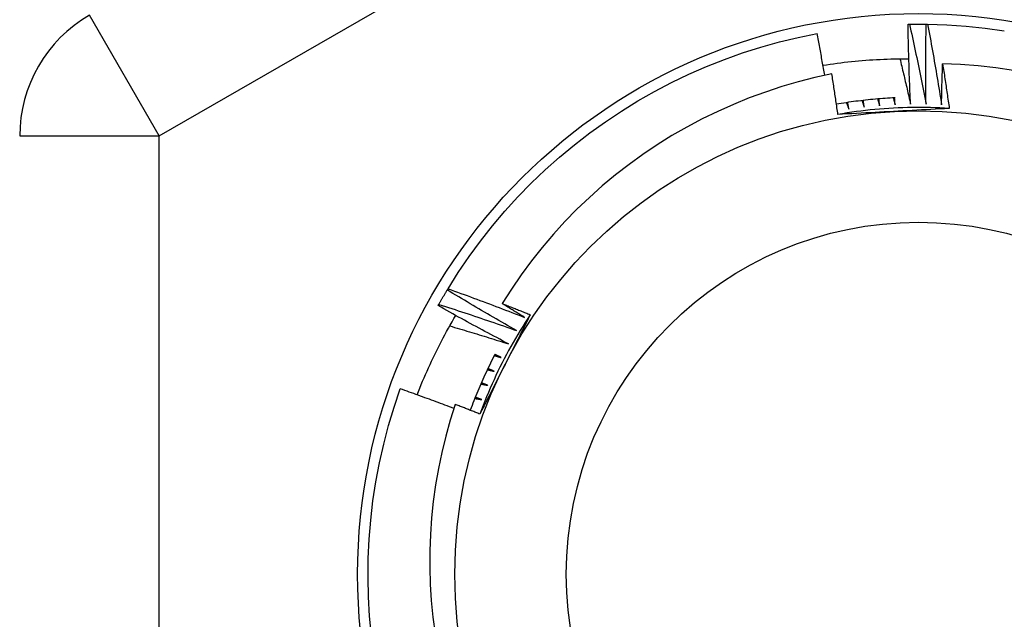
# Model space of a CAD drawing. Header units: inches. Extents: x 24 to 60, y 11.7 to 31.9.
# Tile 53 of 58: x 53.898 to 54.176, y 29.288 to 29.457. Entities that reach past the tile are written whole.
import ezdxf

# ---------------------------------------------------------------- set-up
doc = ezdxf.new("R2010")
doc.units = ezdxf.units.IN
doc.header["$MEASUREMENT"] = 0
doc.layers.add('Visible Edges(ANSI)', color=7, linetype='Continuous', lineweight=25)
doc.layers.add('Visible Tangent Edges(ANSI)', color=7, linetype='Continuous', lineweight=25)

msp = doc.modelspace()

# ---------------------------------------------------------------- linework, layer by layer
at = {"layer": 'Visible Edges(ANSI)'}
for p, q in [((54.14897, 29.45604), (54.14938, 29.45605)), ((54.15409, 29.45605), (54.1545, 29.45605)), ((54.01878, 29.38092), (54.01899, 29.38127)), ((54.0162, 29.37649), (54.0164, 29.37685))]:
    msp.add_line(p, q, dxfattribs=at)
at = {"layer": 'Visible Edges(ANSI)', "flags": 128}
for points in [[(54.14968, 29.43341), (54.14964, 29.43435), (54.14959, 29.43529), (54.14955, 29.43624), (54.14951, 29.43718), (54.14948, 29.43812), (54.14944, 29.43906), (54.1494, 29.44001), (54.14937, 29.44095), (54.14933, 29.44189), (54.1493, 29.44283), (54.14927, 29.44378), (54.14924, 29.44472), (54.14921, 29.44566), (54.14918, 29.44661), (54.14916, 29.44755), (54.14913, 29.44849), (54.14911, 29.44944), (54.14908, 29.45038), (54.14906, 29.45132), (54.14904, 29.45227), (54.14902, 29.45321), (54.149, 29.45415), (54.14899, 29.4551), (54.14897, 29.45604)], [(54.14938, 29.45605), (54.14958, 29.45605), (54.14977, 29.45605), (54.14997, 29.45606), (54.15016, 29.45606), (54.15036, 29.45606), (54.15056, 29.45606), (54.15075, 29.45606), (54.15095, 29.45606), (54.15115, 29.45607), (54.15134, 29.45607), (54.15154, 29.45607), (54.15173, 29.45607), (54.15193, 29.45607), (54.15213, 29.45607), (54.15232, 29.45607), (54.15252, 29.45607), (54.15272, 29.45607), (54.15291, 29.45606), (54.15311, 29.45606), (54.1533, 29.45606), (54.1535, 29.45606), (54.1537, 29.45606), (54.15389, 29.45605), (54.15409, 29.45605)], [(54.14938, 29.45605), (54.14959, 29.45511), (54.14979, 29.45417), (54.15, 29.45323), (54.15021, 29.45229), (54.15041, 29.45134), (54.15061, 29.4504), (54.15081, 29.44946), (54.15101, 29.44852), (54.15121, 29.44758), (54.15141, 29.44664), (54.15161, 29.44569), (54.1518, 29.44475), (54.152, 29.44381), (54.15219, 29.44286), (54.15238, 29.44192), (54.15257, 29.44098), (54.15276, 29.44003), (54.15295, 29.43909), (54.15314, 29.43814), (54.15332, 29.4372), (54.15351, 29.43625), (54.15369, 29.4353), (54.15387, 29.43436), (54.15405, 29.43341)], [(54.15405, 29.43341), (54.15404, 29.43436), (54.15403, 29.4353), (54.15402, 29.43624), (54.15401, 29.43718), (54.154, 29.43813), (54.154, 29.43907), (54.15399, 29.44001), (54.15399, 29.44096), (54.15399, 29.4419), (54.15398, 29.44284), (54.15398, 29.44379), (54.15399, 29.44473), (54.15399, 29.44567), (54.15399, 29.44662), (54.154, 29.44756), (54.154, 29.4485), (54.15401, 29.44945), (54.15402, 29.45039), (54.15402, 29.45133), (54.15404, 29.45228), (54.15405, 29.45322), (54.15406, 29.45416), (54.15407, 29.45511), (54.15409, 29.45605)], [(54.1545, 29.45605), (54.15994, 29.45586), (54.16537, 29.45548), (54.17078, 29.45492), (54.17617, 29.45416)], [(54.1545, 29.45605), (54.15468, 29.4551), (54.15485, 29.45415), (54.15503, 29.45321), (54.1552, 29.45226), (54.15537, 29.45131), (54.15554, 29.45037), (54.15571, 29.44942), (54.15588, 29.44847), (54.15605, 29.44752), (54.15622, 29.44657), (54.15638, 29.44562), (54.15655, 29.44468), (54.15671, 29.44373), (54.15687, 29.44278), (54.15703, 29.44183), (54.15719, 29.44088), (54.15735, 29.43993), (54.15751, 29.43898), (54.15766, 29.43803), (54.15782, 29.43708), (54.15797, 29.43612), (54.15812, 29.43517), (54.15828, 29.43422), (54.15843, 29.43327)], [(54.01899, 29.38127), (54.02189, 29.38587), (54.02496, 29.39037), (54.02818, 29.39475), (54.03155, 29.39903), (54.03507, 29.40318), (54.03873, 29.4072), (54.04253, 29.4111), (54.04647, 29.41486), (54.05053, 29.41848), (54.05472, 29.42195), (54.05903, 29.42528), (54.06345, 29.42845), (54.06798, 29.43147), (54.07261, 29.43433), (54.07734, 29.43702), (54.08216, 29.43954), (54.08706, 29.4419), (54.09205, 29.44408), (54.09711, 29.44609), (54.10223, 29.44792), (54.10742, 29.44957), (54.11266, 29.45103), (54.11795, 29.45231), (54.12328, 29.45341)], [(54.12543, 29.44157), (54.12535, 29.44206), (54.12526, 29.44255), (54.12517, 29.44305), (54.12509, 29.44354), (54.125, 29.44404), (54.12491, 29.44453), (54.12482, 29.44502), (54.12473, 29.44552), (54.12465, 29.44601), (54.12456, 29.4465), (54.12447, 29.447), (54.12438, 29.44749), (54.12429, 29.44798), (54.1242, 29.44848), (54.12411, 29.44897), (54.12402, 29.44946), (54.12393, 29.44996), (54.12383, 29.45045), (54.12374, 29.45094), (54.12365, 29.45144), (54.12356, 29.45193), (54.12346, 29.45242), (54.12337, 29.45292), (54.12328, 29.45341)], [(54.12493, 29.44442), (54.12593, 29.44458), (54.12694, 29.44473), (54.12794, 29.44487), (54.12895, 29.44501), (54.12996, 29.44514), (54.13096, 29.44526), (54.13197, 29.44537), (54.13298, 29.44548), (54.13399, 29.44558), (54.135, 29.44568), (54.13601, 29.44576), (54.13702, 29.44584), (54.13804, 29.44592), (54.13905, 29.44598), (54.14006, 29.44604), (54.14108, 29.44609), (54.14209, 29.44614), (54.1431, 29.44618), (54.14412, 29.44621), (54.14513, 29.44623), (54.14615, 29.44625), (54.14716, 29.44626), (54.14818, 29.44626), (54.14919, 29.44625)], [(54.14667, 29.44625), (54.1468, 29.44572), (54.14693, 29.44518), (54.14706, 29.44465), (54.14719, 29.44412), (54.14732, 29.44358), (54.14744, 29.44305), (54.14757, 29.44251), (54.1477, 29.44198), (54.14783, 29.44144), (54.14795, 29.44091), (54.14808, 29.44037), (54.1482, 29.43984), (54.14833, 29.4393), (54.14845, 29.43877), (54.14858, 29.43823), (54.1487, 29.4377), (54.14883, 29.43716), (54.14895, 29.43663), (54.14907, 29.43609), (54.14919, 29.43555), (54.14932, 29.43502), (54.14944, 29.43448), (54.14956, 29.43395), (54.14968, 29.43341)], [(54.15843, 29.43327), (54.15844, 29.43375), (54.15845, 29.43423), (54.15846, 29.43471), (54.15847, 29.43519), (54.15848, 29.43567), (54.15849, 29.43615), (54.1585, 29.43663), (54.15851, 29.43711), (54.15852, 29.43759), (54.15853, 29.43807), (54.15855, 29.43855), (54.15856, 29.43903), (54.15857, 29.43951), (54.15859, 29.43999), (54.1586, 29.44047), (54.15861, 29.44094), (54.15863, 29.44142), (54.15864, 29.4419), (54.15866, 29.44238), (54.15867, 29.44286), (54.15869, 29.44334), (54.1587, 29.44382), (54.15872, 29.4443), (54.15874, 29.44478)], [(54.17879, 29.44297), (54.1738, 29.44369), (54.16879, 29.44423), (54.16377, 29.44459), (54.15874, 29.44478)], [(54.15874, 29.44478), (54.15882, 29.44426), (54.1589, 29.44374), (54.15898, 29.44321), (54.15906, 29.44269), (54.15914, 29.44217), (54.15923, 29.44164), (54.15931, 29.44112), (54.15939, 29.4406), (54.15947, 29.44007), (54.15954, 29.43955), (54.15962, 29.43902), (54.1597, 29.4385), (54.15978, 29.43798), (54.15986, 29.43745), (54.15993, 29.43693), (54.16001, 29.43641), (54.16009, 29.43588), (54.16016, 29.43536), (54.16024, 29.43483), (54.16032, 29.43431), (54.16039, 29.43378), (54.16047, 29.43326), (54.16054, 29.43274), (54.16061, 29.43221)], [(54.12744, 29.44198), (54.12268, 29.44094), (54.11797, 29.43974), (54.1133, 29.43838), (54.10868, 29.43686), (54.10412, 29.43519), (54.09962, 29.43336), (54.09518, 29.43138), (54.0908, 29.42925), (54.0865, 29.42696), (54.08227, 29.42453), (54.07813, 29.42196), (54.07408, 29.41924), (54.07014, 29.4164), (54.0663, 29.41342), (54.06256, 29.41031), (54.05893, 29.40708), (54.05542, 29.40372), (54.05202, 29.40024), (54.04875, 29.39665), (54.04559, 29.39294), (54.04256, 29.38912), (54.03967, 29.3852), (54.03691, 29.38118), (54.0343, 29.37707)], [(54.12916, 29.43052), (54.1291, 29.431), (54.12903, 29.43148), (54.12896, 29.43196), (54.12889, 29.43243), (54.12882, 29.43291), (54.12875, 29.43339), (54.12868, 29.43387), (54.12861, 29.43435), (54.12854, 29.43482), (54.12847, 29.4353), (54.12839, 29.43578), (54.12832, 29.43626), (54.12825, 29.43673), (54.12818, 29.43721), (54.1281, 29.43769), (54.12803, 29.43817), (54.12796, 29.43864), (54.12788, 29.43912), (54.12781, 29.4396), (54.12774, 29.44008), (54.12766, 29.44055), (54.12759, 29.44103), (54.12751, 29.44151), (54.12744, 29.44198)], [(54.14529, 29.43524), (54.1446, 29.4352), (54.1439, 29.43516), (54.14321, 29.43512), (54.14252, 29.43507), (54.14183, 29.43502), (54.14113, 29.43497), (54.14044, 29.43491), (54.13975, 29.43485), (54.13906, 29.43478), (54.13837, 29.43472), (54.13768, 29.43464), (54.13699, 29.43457), (54.1363, 29.43449), (54.13561, 29.43441), (54.13492, 29.43432), (54.13423, 29.43423), (54.13355, 29.43414), (54.13286, 29.43404), (54.13217, 29.43395), (54.13149, 29.43384), (54.1308, 29.43373), (54.13012, 29.43362), (54.12943, 29.43351), (54.12875, 29.43339)], [(54.16061, 29.43221), (54.1593, 29.43229), (54.15799, 29.43236), (54.15667, 29.43241), (54.15536, 29.43245), (54.15404, 29.43248), (54.15273, 29.4325), (54.15141, 29.4325), (54.1501, 29.43249), (54.14878, 29.43246), (54.14747, 29.43242), (54.14615, 29.43237), (54.14484, 29.43231), (54.14353, 29.43223), (54.14221, 29.43214), (54.1409, 29.43204), (54.13959, 29.43192), (54.13828, 29.43179), (54.13697, 29.43165), (54.13567, 29.43149), (54.13436, 29.43133), (54.13306, 29.43114), (54.13176, 29.43095), (54.13046, 29.43074), (54.12916, 29.43052)], [(54.13156, 29.43385), (54.13159, 29.43377), (54.13162, 29.4337), (54.13165, 29.43362), (54.13168, 29.43354), (54.1317, 29.43346), (54.13173, 29.43338), (54.13176, 29.4333), (54.13179, 29.43322), (54.13182, 29.43315), (54.13185, 29.43307), (54.13188, 29.43299), (54.13191, 29.43291), (54.13194, 29.43283), (54.13197, 29.43275), (54.132, 29.43267), (54.13202, 29.4326), (54.13205, 29.43252), (54.13208, 29.43244), (54.13211, 29.43236), (54.13214, 29.43228), (54.13217, 29.4322), (54.1322, 29.43212), (54.13223, 29.43205), (54.13226, 29.43197)], [(54.13226, 29.43197), (54.13224, 29.43205), (54.13223, 29.43213), (54.13221, 29.43221), (54.1322, 29.43229), (54.13218, 29.43237), (54.13217, 29.43245), (54.13215, 29.43253), (54.13214, 29.43261), (54.13213, 29.43269), (54.13211, 29.43277), (54.1321, 29.43286), (54.13208, 29.43294), (54.13207, 29.43302), (54.13205, 29.4331), (54.13204, 29.43318), (54.13202, 29.43326), (54.13201, 29.43334), (54.132, 29.43342), (54.13198, 29.4335), (54.13197, 29.43358), (54.13195, 29.43366), (54.13194, 29.43374), (54.13192, 29.43383), (54.13191, 29.43391)], [(54.13596, 29.43445), (54.13598, 29.43437), (54.13601, 29.43429), (54.13604, 29.43421), (54.13606, 29.43413), (54.13609, 29.43405), (54.13612, 29.43397), (54.13614, 29.43389), (54.13617, 29.43381), (54.1362, 29.43374), (54.13622, 29.43366), (54.13625, 29.43358), (54.13628, 29.4335), (54.1363, 29.43342), (54.13633, 29.43334), (54.13635, 29.43326), (54.13638, 29.43318), (54.13641, 29.4331), (54.13643, 29.43302), (54.13646, 29.43294), (54.13649, 29.43286), (54.13651, 29.43278), (54.13654, 29.4327), (54.13657, 29.43262), (54.13659, 29.43254)], [(54.13659, 29.43254), (54.13658, 29.43262), (54.13657, 29.43271), (54.13656, 29.43279), (54.13654, 29.43287), (54.13653, 29.43295), (54.13652, 29.43303), (54.13651, 29.43311), (54.1365, 29.43319), (54.13649, 29.43327), (54.13647, 29.43336), (54.13646, 29.43344), (54.13645, 29.43352), (54.13644, 29.4336), (54.13643, 29.43368), (54.13641, 29.43376), (54.1364, 29.43384), (54.13639, 29.43392), (54.13638, 29.434), (54.13637, 29.43409), (54.13636, 29.43417), (54.13634, 29.43425), (54.13633, 29.43433), (54.13632, 29.43441), (54.13631, 29.43449)], [(54.14037, 29.4349), (54.1404, 29.43482), (54.14042, 29.43474), (54.14044, 29.43466), (54.14047, 29.43458), (54.14049, 29.4345), (54.14052, 29.43442), (54.14054, 29.43434), (54.14056, 29.43426), (54.14059, 29.43418), (54.14061, 29.4341), (54.14064, 29.43402), (54.14066, 29.43394), (54.14068, 29.43386), (54.14071, 29.43378), (54.14073, 29.4337), (54.14075, 29.43362), (54.14078, 29.43354), (54.1408, 29.43346), (54.14083, 29.43338), (54.14085, 29.4333), (54.14087, 29.43322), (54.1409, 29.43314), (54.14092, 29.43306), (54.14094, 29.43298)], [(54.14094, 29.43298), (54.14094, 29.43306), (54.14093, 29.43314), (54.14092, 29.43322), (54.14091, 29.4333), (54.1409, 29.43338), (54.14089, 29.43347), (54.14088, 29.43355), (54.14087, 29.43363), (54.14086, 29.43371), (54.14085, 29.43379), (54.14084, 29.43387), (54.14083, 29.43395), (54.14083, 29.43404), (54.14082, 29.43412), (54.14081, 29.4342), (54.1408, 29.43428), (54.14079, 29.43436), (54.14078, 29.43444), (54.14077, 29.43453), (54.14076, 29.43461), (54.14075, 29.43469), (54.14074, 29.43477), (54.14074, 29.43485), (54.14073, 29.43493)], [(54.1448, 29.43521), (54.14482, 29.43513), (54.14484, 29.43505), (54.14486, 29.43497), (54.14489, 29.43489), (54.14491, 29.43481), (54.14493, 29.43472), (54.14495, 29.43464), (54.14497, 29.43456), (54.14499, 29.43448), (54.14501, 29.4344), (54.14503, 29.43432), (54.14506, 29.43424), (54.14508, 29.43416), (54.1451, 29.43408), (54.14512, 29.43399), (54.14514, 29.43391), (54.14516, 29.43383), (54.14518, 29.43375), (54.1452, 29.43367), (54.14522, 29.43359), (54.14525, 29.43351), (54.14527, 29.43343), (54.14529, 29.43335), (54.14531, 29.43327)], [(54.14531, 29.43327), (54.1453, 29.43335), (54.1453, 29.43343), (54.14529, 29.43351), (54.14528, 29.43359), (54.14528, 29.43367), (54.14527, 29.43376), (54.14526, 29.43384), (54.14526, 29.43392), (54.14525, 29.434), (54.14524, 29.43408), (54.14524, 29.43416), (54.14523, 29.43425), (54.14523, 29.43433), (54.14522, 29.43441), (54.14521, 29.43449), (54.14521, 29.43457), (54.1452, 29.43466), (54.14519, 29.43474), (54.14519, 29.43482), (54.14518, 29.4349), (54.14517, 29.43498), (54.14517, 29.43506), (54.14516, 29.43515), (54.14516, 29.43523)], [(54.16061, 29.43221), (54.15931, 29.43214), (54.158, 29.43207), (54.15669, 29.432), (54.15539, 29.43193), (54.15408, 29.43186), (54.15277, 29.43179), (54.15146, 29.43172), (54.15015, 29.43165), (54.14883, 29.43158), (54.14752, 29.43151), (54.14621, 29.43144), (54.14489, 29.43137), (54.14358, 29.4313), (54.14226, 29.43123), (54.14095, 29.43116), (54.13964, 29.43109), (54.13832, 29.43102), (54.13701, 29.43095), (54.1357, 29.43088), (54.13439, 29.43081), (54.13309, 29.43074), (54.13178, 29.43067), (54.13047, 29.43059), (54.12916, 29.43052)], [(54.0164, 29.37685), (54.0165, 29.37702), (54.0166, 29.37719), (54.01669, 29.37736), (54.01679, 29.37753), (54.01689, 29.3777), (54.01699, 29.37787), (54.01708, 29.37804), (54.01718, 29.37821), (54.01728, 29.37838), (54.01738, 29.37855), (54.01748, 29.37872), (54.01757, 29.37889), (54.01767, 29.37906), (54.01777, 29.37923), (54.01787, 29.3794), (54.01797, 29.37957), (54.01807, 29.37974), (54.01817, 29.37991), (54.01827, 29.38008), (54.01837, 29.38025), (54.01847, 29.38041), (54.01857, 29.38058), (54.01867, 29.38075), (54.01878, 29.38092)], [(54.0383, 29.36946), (54.03748, 29.36993), (54.03666, 29.37039), (54.03584, 29.37086), (54.03503, 29.37133), (54.03421, 29.3718), (54.03339, 29.37227), (54.03257, 29.37274), (54.03176, 29.37321), (54.03094, 29.37369), (54.03013, 29.37416), (54.02931, 29.37464), (54.0285, 29.37512), (54.02768, 29.37559), (54.02687, 29.37607), (54.02606, 29.37655), (54.02525, 29.37703), (54.02444, 29.37752), (54.02363, 29.378), (54.02282, 29.37848), (54.02201, 29.37897), (54.0212, 29.37945), (54.02039, 29.37994), (54.01958, 29.38043), (54.01878, 29.38092)], [(54.01899, 29.38127), (54.01989, 29.38095), (54.0208, 29.38062), (54.02171, 29.38029), (54.02261, 29.37996), (54.02352, 29.37964), (54.02442, 29.37931), (54.02532, 29.37897), (54.02623, 29.37864), (54.02713, 29.37831), (54.02803, 29.37797), (54.02894, 29.37764), (54.02984, 29.3773), (54.03074, 29.37696), (54.03164, 29.37662), (54.03254, 29.37628), (54.03344, 29.37594), (54.03434, 29.3756), (54.03524, 29.37525), (54.03614, 29.37491), (54.03704, 29.37456), (54.03794, 29.37421), (54.03884, 29.37386), (54.03974, 29.37352), (54.04063, 29.37316)], [(54.0164, 29.37685), (54.01732, 29.37656), (54.01824, 29.37626), (54.01915, 29.37596), (54.02007, 29.37567), (54.02098, 29.37537), (54.0219, 29.37507), (54.02281, 29.37476), (54.02373, 29.37446), (54.02464, 29.37416), (54.02555, 29.37385), (54.02647, 29.37355), (54.02738, 29.37324), (54.02829, 29.37293), (54.0292, 29.37262), (54.03011, 29.37231), (54.03103, 29.372), (54.03194, 29.37169), (54.03285, 29.37137), (54.03376, 29.37106), (54.03467, 29.37074), (54.03558, 29.37042), (54.03649, 29.3701), (54.03739, 29.36978), (54.0383, 29.36946)], [(54.0343, 29.37707), (54.03464, 29.37694), (54.03497, 29.37681), (54.0353, 29.37668), (54.03563, 29.37655), (54.03596, 29.37642), (54.03629, 29.37629), (54.03662, 29.37616), (54.03696, 29.37603), (54.03729, 29.3759), (54.03762, 29.37577), (54.03795, 29.37564), (54.03828, 29.37551), (54.03861, 29.37538), (54.03894, 29.37524), (54.03927, 29.37511), (54.0396, 29.37498), (54.03993, 29.37485), (54.04026, 29.37472), (54.04059, 29.37458), (54.04093, 29.37445), (54.04126, 29.37432), (54.04159, 29.37419), (54.04192, 29.37405), (54.04225, 29.37392)], [(54.04063, 29.37316), (54.04037, 29.37333), (54.0401, 29.37349), (54.03984, 29.37365), (54.03958, 29.37381), (54.03931, 29.37397), (54.03905, 29.37414), (54.03878, 29.3743), (54.03852, 29.37446), (54.03825, 29.37462), (54.03799, 29.37478), (54.03773, 29.37495), (54.03746, 29.37511), (54.0372, 29.37527), (54.03694, 29.37544), (54.03667, 29.3756), (54.03641, 29.37576), (54.03615, 29.37593), (54.03588, 29.37609), (54.03562, 29.37625), (54.03536, 29.37642), (54.03509, 29.37658), (54.03483, 29.37674), (54.03457, 29.37691), (54.0343, 29.37707)], [(54.0361, 29.36569), (54.03526, 29.36612), (54.03443, 29.36656), (54.03359, 29.367), (54.03276, 29.36744), (54.03193, 29.36789), (54.03109, 29.36833), (54.03026, 29.36877), (54.02943, 29.36922), (54.0286, 29.36967), (54.02777, 29.37011), (54.02694, 29.37056), (54.02611, 29.37101), (54.02528, 29.37146), (54.02445, 29.37192), (54.02363, 29.37237), (54.0228, 29.37282), (54.02197, 29.37328), (54.02115, 29.37373), (54.02032, 29.37419), (54.0195, 29.37465), (54.01867, 29.37511), (54.01785, 29.37557), (54.01703, 29.37603), (54.0162, 29.37649)], [(54.01027, 29.35128), (54.01065, 29.35225), (54.01103, 29.35321), (54.01142, 29.35417), (54.01182, 29.35513), (54.01223, 29.35609), (54.01264, 29.35704), (54.01306, 29.35799), (54.01349, 29.35894), (54.01392, 29.35989), (54.01436, 29.36083), (54.0148, 29.36177), (54.01525, 29.36271), (54.01571, 29.36364), (54.01618, 29.36457), (54.01665, 29.3655), (54.01713, 29.36643), (54.01761, 29.36735), (54.0181, 29.36827), (54.0186, 29.36918), (54.01911, 29.3701), (54.01962, 29.371), (54.02013, 29.37191), (54.02066, 29.37281), (54.02119, 29.37371)], [(54.04225, 29.37392), (54.04166, 29.37275), (54.04106, 29.37158), (54.04047, 29.37042), (54.03988, 29.36925), (54.03929, 29.36808), (54.03869, 29.36691), (54.0381, 29.36574), (54.0375, 29.36457), (54.03691, 29.3634), (54.03631, 29.36223), (54.03571, 29.36105), (54.03512, 29.35988), (54.03452, 29.35871), (54.03392, 29.35753), (54.03333, 29.35636), (54.03273, 29.35519), (54.03214, 29.35402), (54.03154, 29.35285), (54.03095, 29.35168), (54.03035, 29.35051), (54.02976, 29.34934), (54.02917, 29.34817), (54.02858, 29.347), (54.02798, 29.34584)], [(54.04225, 29.37392), (54.04152, 29.37282), (54.04081, 29.37172), (54.0401, 29.37061), (54.03941, 29.36949), (54.03873, 29.36836), (54.03806, 29.36723), (54.0374, 29.36609), (54.03675, 29.36495), (54.03611, 29.3638), (54.03549, 29.36264), (54.03488, 29.36147), (54.03427, 29.36031), (54.03368, 29.35913), (54.03311, 29.35795), (54.03254, 29.35676), (54.03199, 29.35557), (54.03144, 29.35437), (54.03091, 29.35317), (54.03039, 29.35196), (54.02989, 29.35074), (54.02939, 29.34952), (54.02891, 29.3483), (54.02844, 29.34707), (54.02798, 29.34584)], [(54.01948, 29.37076), (54.02017, 29.37055), (54.02087, 29.37035), (54.02156, 29.37014), (54.02225, 29.36994), (54.02295, 29.36973), (54.02364, 29.36953), (54.02434, 29.36932), (54.02503, 29.36911), (54.02572, 29.3689), (54.02641, 29.36869), (54.02711, 29.36848), (54.0278, 29.36827), (54.02849, 29.36806), (54.02918, 29.36785), (54.02988, 29.36763), (54.03057, 29.36742), (54.03126, 29.3672), (54.03195, 29.36699), (54.03264, 29.36677), (54.03333, 29.36656), (54.03402, 29.36634), (54.03472, 29.36612), (54.03541, 29.3659), (54.0361, 29.36569)], [(54.0323, 29.36281), (54.03197, 29.36217), (54.03164, 29.36153), (54.03132, 29.36088), (54.03099, 29.36023), (54.03068, 29.35958), (54.03036, 29.35893), (54.03005, 29.35827), (54.02974, 29.35762), (54.02943, 29.35696), (54.02913, 29.3563), (54.02884, 29.35564), (54.02854, 29.35498), (54.02825, 29.35431), (54.02796, 29.35365), (54.02768, 29.35298), (54.0274, 29.35231), (54.02712, 29.35164), (54.02685, 29.35097), (54.02658, 29.3503), (54.02632, 29.34962), (54.02605, 29.34895), (54.0258, 29.34827), (54.02554, 29.34759), (54.02529, 29.34691)], [(54.03208, 29.36238), (54.03216, 29.36236), (54.03224, 29.36234), (54.03232, 29.36231), (54.0324, 29.36229), (54.03248, 29.36227), (54.03256, 29.36225), (54.03264, 29.36222), (54.03273, 29.3622), (54.03281, 29.36218), (54.03289, 29.36216), (54.03297, 29.36213), (54.03305, 29.36211), (54.03313, 29.36209), (54.03321, 29.36207), (54.03329, 29.36204), (54.03337, 29.36202), (54.03345, 29.362), (54.03353, 29.36197), (54.03361, 29.36195), (54.03369, 29.36193), (54.03377, 29.36191), (54.03385, 29.36188), (54.03394, 29.36186), (54.03402, 29.36184)], [(54.03402, 29.36184), (54.03394, 29.36187), (54.03387, 29.36191), (54.03379, 29.36195), (54.03372, 29.36198), (54.03365, 29.36202), (54.03357, 29.36205), (54.0335, 29.36209), (54.03342, 29.36212), (54.03335, 29.36216), (54.03328, 29.3622), (54.0332, 29.36223), (54.03313, 29.36227), (54.03306, 29.3623), (54.03298, 29.36234), (54.03291, 29.36237), (54.03283, 29.36241), (54.03276, 29.36245), (54.03269, 29.36248), (54.03261, 29.36252), (54.03254, 29.36255), (54.03246, 29.36259), (54.03239, 29.36262), (54.03232, 29.36266), (54.03224, 29.3627)], [(54.03011, 29.3584), (54.03019, 29.35838), (54.03027, 29.35836), (54.03035, 29.35834), (54.03044, 29.35832), (54.03052, 29.3583), (54.0306, 29.35828), (54.03068, 29.35826), (54.03076, 29.35824), (54.03084, 29.35822), (54.03092, 29.3582), (54.03101, 29.35818), (54.03109, 29.35816), (54.03117, 29.35814), (54.03125, 29.35812), (54.03133, 29.3581), (54.03141, 29.35808), (54.03149, 29.35806), (54.03157, 29.35804), (54.03166, 29.35802), (54.03174, 29.358), (54.03182, 29.35798), (54.0319, 29.35796), (54.03198, 29.35794), (54.03206, 29.35792)], [(54.03206, 29.35792), (54.03199, 29.35796), (54.03191, 29.35799), (54.03184, 29.35802), (54.03176, 29.35806), (54.03169, 29.35809), (54.03161, 29.35812), (54.03154, 29.35816), (54.03146, 29.35819), (54.03139, 29.35822), (54.03131, 29.35826), (54.03124, 29.35829), (54.03116, 29.35832), (54.03109, 29.35836), (54.03101, 29.35839), (54.03094, 29.35842), (54.03086, 29.35846), (54.03079, 29.35849), (54.03071, 29.35852), (54.03064, 29.35856), (54.03056, 29.35859), (54.03049, 29.35862), (54.03041, 29.35866), (54.03034, 29.35869), (54.03026, 29.35872)], [(54.03024, 29.35395), (54.03016, 29.35398), (54.03009, 29.35401), (54.03001, 29.35404), (54.02994, 29.35407), (54.02986, 29.3541), (54.02978, 29.35413), (54.02971, 29.35416), (54.02963, 29.35419), (54.02955, 29.35423), (54.02948, 29.35426), (54.0294, 29.35429), (54.02933, 29.35432), (54.02925, 29.35435), (54.02917, 29.35438), (54.0291, 29.35441), (54.02902, 29.35444), (54.02895, 29.35447), (54.02887, 29.3545), (54.02879, 29.35453), (54.02872, 29.35456), (54.02864, 29.3546), (54.02857, 29.35463), (54.02849, 29.35466), (54.02841, 29.35469)], [(53.99736, 29.28332), (53.99685, 29.28874), (53.99653, 29.29417), (53.9964, 29.29961), (53.99647, 29.30505), (53.99672, 29.31049), (53.99716, 29.31591), (53.99779, 29.32132), (53.99862, 29.3267), (53.99962, 29.33205), (54.00082, 29.33736), (54.0022, 29.34262), (54.00376, 29.34783), (54.00551, 29.35299)], [(54.02064, 29.34743), (54.02001, 29.34767), (54.01938, 29.34791), (54.01875, 29.34814), (54.01812, 29.34838), (54.0175, 29.34861), (54.01687, 29.34885), (54.01624, 29.34908), (54.01561, 29.34932), (54.01498, 29.34955), (54.01435, 29.34978), (54.01372, 29.35002), (54.01309, 29.35025), (54.01246, 29.35048), (54.01183, 29.35071), (54.0112, 29.35094), (54.01056, 29.35117), (54.00993, 29.3514), (54.0093, 29.35163), (54.00867, 29.35186), (54.00804, 29.35208), (54.00741, 29.35231), (54.00677, 29.35254), (54.00614, 29.35276), (54.00551, 29.35299)], [(54.02827, 29.35436), (54.02835, 29.35435), (54.02844, 29.35433), (54.02852, 29.35431), (54.0286, 29.35429), (54.02868, 29.35428), (54.02876, 29.35426), (54.02885, 29.35424), (54.02893, 29.35423), (54.02901, 29.35421), (54.02909, 29.35419), (54.02917, 29.35417), (54.02926, 29.35416), (54.02934, 29.35414), (54.02942, 29.35412), (54.0295, 29.3541), (54.02958, 29.35409), (54.02967, 29.35407), (54.02975, 29.35405), (54.02983, 29.35404), (54.02991, 29.35402), (54.02999, 29.354), (54.03008, 29.35398), (54.03016, 29.35397), (54.03024, 29.35395)], [(54.02657, 29.35026), (54.02665, 29.35025), (54.02673, 29.35024), (54.02682, 29.35022), (54.0269, 29.35021), (54.02698, 29.35019), (54.02706, 29.35018), (54.02715, 29.35016), (54.02723, 29.35015), (54.02731, 29.35013), (54.02739, 29.35012), (54.02748, 29.35011), (54.02756, 29.35009), (54.02764, 29.35008), (54.02772, 29.35006), (54.02781, 29.35005), (54.02789, 29.35003), (54.02797, 29.35002), (54.02805, 29.35), (54.02814, 29.34999), (54.02822, 29.34997), (54.0283, 29.34996), (54.02838, 29.34994), (54.02847, 29.34993), (54.02855, 29.34992)], [(54.02855, 29.34992), (54.02847, 29.34994), (54.02839, 29.34997), (54.02832, 29.35), (54.02824, 29.35003), (54.02816, 29.35006), (54.02809, 29.35008), (54.02801, 29.35011), (54.02793, 29.35014), (54.02785, 29.35017), (54.02778, 29.3502), (54.0277, 29.35023), (54.02762, 29.35025), (54.02755, 29.35028), (54.02747, 29.35031), (54.02739, 29.35034), (54.02732, 29.35037), (54.02724, 29.3504), (54.02716, 29.35042), (54.02708, 29.35045), (54.02701, 29.35048), (54.02693, 29.35051), (54.02685, 29.35054), (54.02678, 29.35057), (54.0267, 29.35059)], [(54.02102, 29.34859), (54.0196, 29.34412), (54.01834, 29.33959), (54.01722, 29.33503), (54.01626, 29.33043), (54.01546, 29.32581), (54.01482, 29.32117), (54.01433, 29.31651), (54.014, 29.31185), (54.01383, 29.30717), (54.01382, 29.30249), (54.01397, 29.2978), (54.01427, 29.29312), (54.01474, 29.28845), (54.01537, 29.28379)], [(54.02798, 29.34584), (54.02769, 29.34595), (54.0274, 29.34607), (54.02712, 29.34619), (54.02683, 29.3463), (54.02654, 29.34642), (54.02625, 29.34653), (54.02596, 29.34665), (54.02567, 29.34676), (54.02538, 29.34688), (54.02509, 29.34699), (54.0248, 29.34711), (54.02451, 29.34722), (54.02422, 29.34734), (54.02393, 29.34745), (54.02364, 29.34757), (54.02335, 29.34768), (54.02305, 29.3478), (54.02276, 29.34791), (54.02247, 29.34802), (54.02218, 29.34814), (54.02189, 29.34825), (54.0216, 29.34836), (54.02131, 29.34848), (54.02102, 29.34859)]]:
    msp.add_lwpolyline(points, dxfattribs=at)
at = {"layer": 'Visible Edges(ANSI)'}
for radius in [0.34516, 0.15846, 0.131]:
    msp.add_circle((54.15191, 29.30056), radius, dxfattribs=at)
msp.add_arc((53.93735, 29.42444), 0.03937, 120, 180, dxfattribs=at)
at = {"layer": 'Visible Tangent Edges(ANSI)'}
for p, q in [((53.93735, 29.42444), (54.15191, 29.54832)), ((53.93735, 29.42444), (53.91766, 29.45853)), ((53.89798, 29.42444), (53.93735, 29.42444)), ((53.93735, 29.17668), (53.93735, 29.42444))]:
    msp.add_line(p, q, dxfattribs=at)
for radius in [0.33084, 0.0995]:
    msp.add_circle((54.15191, 29.30056), radius, dxfattribs=at)

doc.saveas('drawing.dxf')
